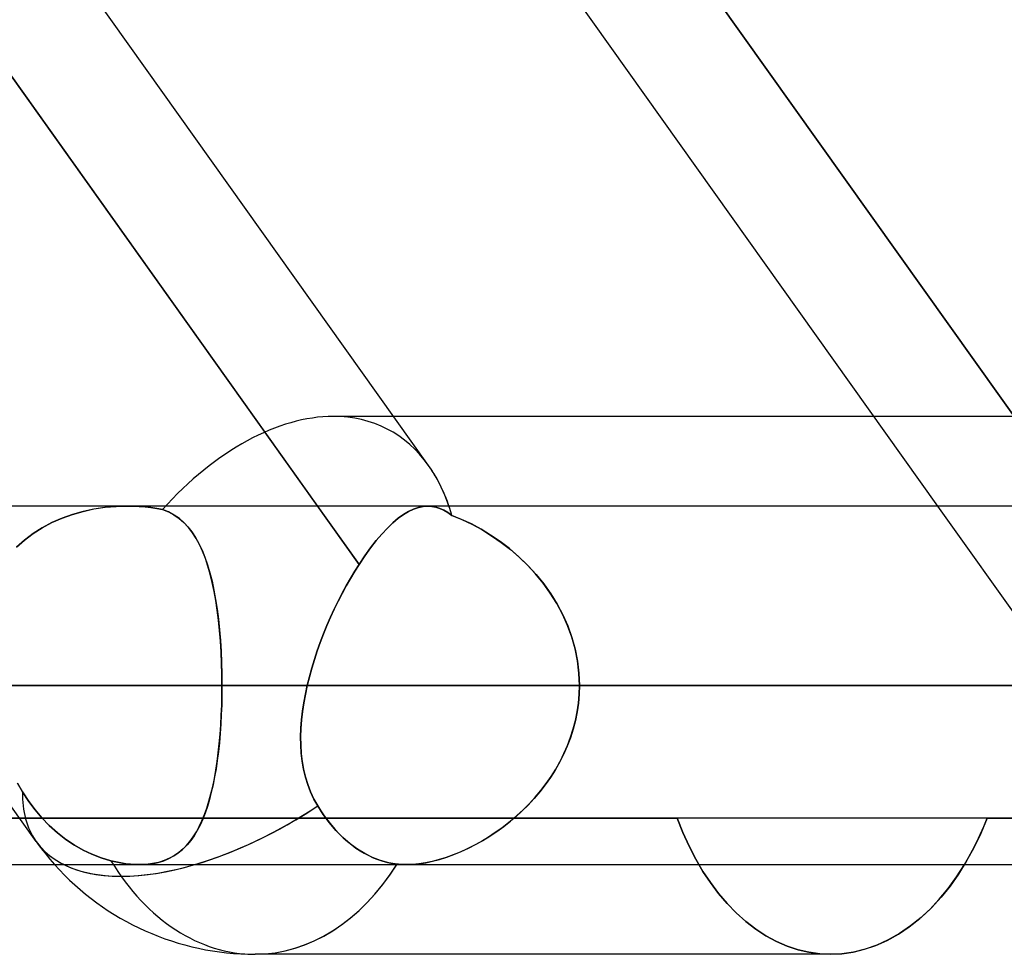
# Model space of a CAD drawing. Header units: millimetres. Extents: x -270 to 270, y -100 to 120.
# Tile 30 of 73: x -58.96 to -53.42, y 16.98 to 22.23. Entities that reach past the tile are written whole.
import ezdxf

# ---------------------------------------------------------------- set-up
doc = ezdxf.new("R2010")
doc.units = ezdxf.units.MM
doc.layers.add('MAIN-1', color=7, linetype='Continuous')
doc.layers.add('MAIN-2', color=7, linetype='Continuous')

msp = doc.modelspace()

# ---------------------------------------------------------------- linework, layer by layer
at = {"layer": 'MAIN-1'}
for p, q in [((-62.9717, 27.4813), (-57.2831, 19.4962)), ((-56.6586, 19.7242), (-62.1848, 27.4813)), ((-53.7956, 19.4962), (-59.4842, 27.4813)), ((-54.1544, 20), (-56.855, 20)), ((152.3991, 19.4962), (-152.3991, 19.4962)), ((153.3447, 18.4887), (-153.3447, 18.4887)), ((-51.536, 18.4887), (-55.8105, 18.4887)), ((-152.3991, 17.4813), (152.3991, 17.4813)), ((-53.6903, 17.4126), (-53.6463, 17.4813)), ((-53.7373, 17.3479), (-53.6903, 17.4126)), ((-53.7878, 17.2868), (-53.7373, 17.3479)), ((-53.8415, 17.2298), (-53.7878, 17.2868)), ((-53.898, 17.1778), (-53.8415, 17.2298)), ((-53.9569, 17.1312), (-53.898, 17.1778)), ((-54.0178, 17.0903), (-53.9569, 17.1312)), ((-54.1438, 17.0274), (-54.0802, 17.0557)), ((-54.0802, 17.0557), (-54.0178, 17.0903)), ((-54.2723, 16.9899), (-54.208, 17.0055)), ((-54.208, 17.0055), (-54.1438, 17.0274)), ((-54.3991, 16.9775), (-57.634, 16.9775)), ((-54.3991, 16.9775), (-54.3362, 16.9806)), ((-54.3362, 16.9806), (-54.2723, 16.9899))]:
    msp.add_line(p, q, dxfattribs=at)
msp.add_arc((-57.634, 18.4887), 1.5112, 221.8103, 270, dxfattribs=at)
for major_axis, ratio, start_param, end_param in [((-0.7425, -1.4407), 0.614789, 2.607379, 2.833903), ((-1.2308, -0.8769), 0.501864, 0.263357, 0.963988), ((0, 1.5112), 0.707107, -3.141593, -2.300518)]:
    msp.add_ellipse((-57.634, 18.4887), major_axis=major_axis, ratio=ratio, start_param=start_param, end_param=end_param, dxfattribs=at)
at = {"layer": 'MAIN-2'}
for p, q in [((-57.0496, 19.1685), (-63.1653, 27.753)), ((-52.7752, 19.1685), (-58.8909, 27.753)), ((-58.8909, 27.753), (-52.7752, 19.1685)), ((-56.855, 20), (-57.1937, 20)), ((-50.782, 20), (-54.1544, 20)), ((-58.8648, 17.6119), (-60.2073, 19.4962)), ((-58.4774, 19.4891), (-58.5396, 19.4798)), ((-58.5393, 19.4799), (-58.4771, 19.4892)), ((-58.4149, 19.4946), (-58.4774, 19.4891)), ((-58.4771, 19.4892), (-58.4147, 19.4946)), ((-58.3526, 19.4962), (-58.4149, 19.4946)), ((-58.4147, 19.4946), (-58.3525, 19.4962)), ((-58.3189, 19.4956), (-58.3526, 19.4962)), ((-58.3525, 19.4962), (-58.3189, 19.4956)), ((-58.3189, 19.4956), (-58.2854, 19.4939)), ((-58.2855, 19.4939), (-58.3189, 19.4956)), ((-58.2522, 19.4912), (-58.2855, 19.4939)), ((-58.2854, 19.4939), (-58.2522, 19.4912)), ((-58.2522, 19.4912), (-58.2193, 19.4874)), ((-58.2193, 19.4874), (-58.2522, 19.4912)), ((-58.2193, 19.4874), (-58.1868, 19.4826)), ((-58.1868, 19.4826), (-58.2193, 19.4874)), ((-58.1868, 19.4826), (-58.1547, 19.4768)), ((-58.1547, 19.4768), (-58.1868, 19.4826)), ((-57.2831, 19.4962), (-57.0496, 19.1685)), ((-56.716, 19.4888), (-56.7434, 19.4794)), ((-56.7431, 19.4795), (-56.7159, 19.4889)), ((-56.6895, 19.4944), (-56.716, 19.4888)), ((-56.7159, 19.4889), (-56.6894, 19.4944)), ((-56.6636, 19.4963), (-56.6895, 19.4944)), ((-56.6894, 19.4944), (-56.6636, 19.4963)), ((-52.0967, 19.4962), (-56.6637, 19.4962)), ((-56.6403, 19.4947), (-56.6636, 19.4963)), ((-56.6636, 19.4963), (-56.6404, 19.4947)), ((-56.6404, 19.4947), (-56.6175, 19.4903)), ((-56.6174, 19.4902), (-56.6403, 19.4947)), ((-56.6175, 19.4903), (-56.595, 19.483)), ((-56.5948, 19.4829), (-56.6174, 19.4902)), ((-56.595, 19.483), (-56.5727, 19.4729)), ((-56.5724, 19.4727), (-56.5948, 19.4829)), ((-52.4531, 17.6119), (-53.7956, 19.4962)), ((-58.7754, 19.4035), (-58.7189, 19.4285)), ((-58.719, 19.4285), (-58.7754, 19.4035)), ((-58.6607, 19.4495), (-58.719, 19.4285)), ((-58.7189, 19.4285), (-58.6605, 19.4495)), ((-58.6008, 19.4666), (-58.6607, 19.4495)), ((-58.6605, 19.4495), (-58.6005, 19.4667)), ((-58.5396, 19.4798), (-58.6008, 19.4666)), ((-58.6005, 19.4667), (-58.5393, 19.4799)), ((-58.1547, 19.4768), (-58.121, 19.4635)), ((-58.1201, 19.463), (-58.1547, 19.4768)), ((-58.121, 19.4635), (-58.09, 19.4469)), ((-58.0883, 19.4459), (-58.1201, 19.463)), ((-58.09, 19.4469), (-58.0614, 19.4273)), ((-58.059, 19.4255), (-58.0883, 19.4459)), ((-58.0614, 19.4273), (-58.0352, 19.4048)), ((-56.8294, 19.4275), (-56.8594, 19.4021)), ((-56.8593, 19.4022), (-56.8292, 19.4276)), ((-56.8, 19.4487), (-56.8294, 19.4275)), ((-56.8292, 19.4276), (-56.7998, 19.4488)), ((-56.7714, 19.466), (-56.8, 19.4487)), ((-56.7998, 19.4488), (-56.7712, 19.4661)), ((-56.7434, 19.4794), (-56.7714, 19.466)), ((-56.7712, 19.4661), (-56.7431, 19.4795)), ((-56.5727, 19.4729), (-56.5503, 19.46)), ((-56.5501, 19.4598), (-56.5724, 19.4727)), ((-56.5503, 19.46), (-56.5276, 19.4441)), ((-56.5276, 19.4441), (-56.5501, 19.4598)), ((-56.4727, 19.4217), (-56.5276, 19.4441)), ((-56.5276, 19.4441), (-56.4715, 19.4212)), ((-58.8814, 19.3416), (-58.8297, 19.3745)), ((-58.8298, 19.3745), (-58.8814, 19.3416)), ((-58.7754, 19.4035), (-58.8298, 19.3745)), ((-58.8297, 19.3745), (-58.7754, 19.4035)), ((-58.0322, 19.402), (-58.059, 19.4255)), ((-58.0352, 19.4048), (-58.0111, 19.3795)), ((-58.0077, 19.3756), (-58.0322, 19.402)), ((-58.0111, 19.3795), (-57.9888, 19.3512)), ((-57.9853, 19.3464), (-58.0077, 19.3756)), ((-56.8902, 19.3727), (-56.9216, 19.3392)), ((-56.9215, 19.3393), (-56.89, 19.3728)), ((-56.8594, 19.4021), (-56.8902, 19.3727)), ((-56.89, 19.3728), (-56.8593, 19.4022)), ((-56.4179, 19.3957), (-56.4727, 19.4217)), ((-56.4715, 19.4212), (-56.4152, 19.3944)), ((-56.3635, 19.3663), (-56.4179, 19.3957)), ((-56.4152, 19.3944), (-56.3594, 19.3639)), ((-58.9299, 19.305), (-58.8814, 19.3416)), ((-58.8814, 19.3416), (-58.9299, 19.305)), ((-57.9888, 19.3512), (-57.9682, 19.32)), ((-57.9648, 19.3143), (-57.9853, 19.3464)), ((-57.9682, 19.32), (-57.9492, 19.286)), ((-56.9216, 19.3392), (-56.9533, 19.3019)), ((-56.9532, 19.3021), (-56.9215, 19.3393)), ((-56.3096, 19.3334), (-56.3635, 19.3663)), ((-56.3594, 19.3639), (-56.3043, 19.3299)), ((-56.2565, 19.2969), (-56.3096, 19.3334)), ((-56.3043, 19.3299), (-56.2504, 19.2925)), ((-58.975, 19.2649), (-58.9299, 19.305)), ((-58.9299, 19.305), (-58.975, 19.2649)), ((-57.946, 19.2795), (-57.9648, 19.3143)), ((-57.9492, 19.286), (-57.9318, 19.249)), ((-57.9288, 19.242), (-57.946, 19.2795)), ((-57.0174, 19.2166), (-56.9852, 19.2611)), ((-56.9853, 19.261), (-57.0174, 19.2165)), ((-56.9533, 19.3019), (-56.9853, 19.261)), ((-56.9852, 19.2611), (-56.9532, 19.3021)), ((-56.2044, 19.257), (-56.2565, 19.2969)), ((-56.2504, 19.2925), (-56.1981, 19.2518)), ((-57.9318, 19.249), (-57.9158, 19.2093)), ((-57.9131, 19.2018), (-57.9288, 19.242)), ((-57.9158, 19.2093), (-57.9012, 19.1668)), ((-57.0496, 19.1685), (-57.0174, 19.2166)), ((-57.0174, 19.2165), (-57.0496, 19.1685)), ((-56.1538, 19.2136), (-56.2044, 19.257)), ((-56.1981, 19.2518), (-56.1476, 19.208)), ((-56.1051, 19.1668), (-56.1538, 19.2136)), ((-56.1476, 19.208), (-56.0995, 19.1611)), ((-57.8988, 19.1592), (-57.9131, 19.2018)), ((-57.9012, 19.1668), (-57.8879, 19.1216)), ((-57.8859, 19.1141), (-57.8988, 19.1592)), ((-57.0496, 19.1685), (-57.0739, 19.13)), ((-57.0739, 19.13), (-57.0496, 19.1685)), ((-56.0586, 19.1168), (-56.1051, 19.1668)), ((-56.0995, 19.1611), (-56.0539, 19.1113)), ((-57.8879, 19.1216), (-57.8759, 19.0739)), ((-57.8743, 19.0667), (-57.8859, 19.1141)), ((-57.0739, 19.13), (-57.0978, 19.0899)), ((-57.0978, 19.09), (-57.0739, 19.13)), ((-56.0149, 19.0636), (-56.0586, 19.1168)), ((-56.0539, 19.1113), (-56.0112, 19.0587)), ((-57.8759, 19.0739), (-57.8652, 19.0238)), ((-57.8638, 19.0169), (-57.8743, 19.0667)), ((-57.1213, 19.0486), (-57.1443, 19.0059)), ((-57.1443, 19.006), (-57.1213, 19.0486)), ((-57.1213, 19.0486), (-57.0978, 19.09)), ((-57.0978, 19.0899), (-57.1213, 19.0486)), ((-55.9747, 19.0077), (-56.0149, 19.0636)), ((-56.0112, 19.0587), (-55.9718, 19.0034)), ((-57.8652, 19.0238), (-57.8556, 18.9714)), ((-57.8546, 18.965), (-57.8638, 19.0169)), ((-57.1443, 19.0059), (-57.1668, 18.9621)), ((-57.1667, 18.9622), (-57.1443, 19.006)), ((-55.938, 18.9493), (-55.9747, 19.0077)), ((-55.9718, 19.0034), (-55.9359, 18.9455)), ((-57.8556, 18.9714), (-57.8472, 18.9167)), ((-57.8464, 18.9109), (-57.8546, 18.965)), ((-57.1668, 18.9621), (-57.1886, 18.9172)), ((-57.1885, 18.9173), (-57.1667, 18.9622)), ((-55.9054, 18.8884), (-55.938, 18.9493)), ((-55.9359, 18.9455), (-55.9038, 18.8851)), ((-57.8472, 18.9167), (-57.84, 18.8599)), ((-57.8394, 18.8547), (-57.8464, 18.9109)), ((-57.1886, 18.9172), (-57.2097, 18.8713)), ((-57.2096, 18.8715), (-57.1885, 18.9173)), ((-55.8771, 18.8253), (-55.9054, 18.8884)), ((-55.9038, 18.8851), (-55.876, 18.8225)), ((-57.84, 18.8599), (-57.8338, 18.801)), ((-57.8334, 18.7966), (-57.8394, 18.8547)), ((-57.2493, 18.7776), (-57.2299, 18.8248)), ((-57.23, 18.8247), (-57.2493, 18.7775)), ((-57.2097, 18.8713), (-57.23, 18.8247)), ((-57.2299, 18.8248), (-57.2096, 18.8715)), ((-55.8534, 18.7601), (-55.8771, 18.8253)), ((-55.876, 18.8225), (-55.8528, 18.7582)), ((-57.8338, 18.801), (-57.8288, 18.7406)), ((-57.8285, 18.7369), (-57.8334, 18.7966)), ((-57.2676, 18.73), (-57.2493, 18.7776)), ((-57.2493, 18.7775), (-57.2676, 18.7299)), ((-57.8288, 18.7406), (-57.8249, 18.6791)), ((-57.8247, 18.6761), (-57.8285, 18.7369)), ((-57.2847, 18.682), (-57.2676, 18.73)), ((-57.2676, 18.7299), (-57.2847, 18.682)), ((-55.8348, 18.6936), (-55.8534, 18.7601)), ((-55.8528, 18.7582), (-55.8345, 18.6925)), ((-57.8249, 18.6791), (-57.8221, 18.6165)), ((-57.822, 18.6144), (-57.8247, 18.6761)), ((-57.2847, 18.682), (-57.3007, 18.6338)), ((-57.3007, 18.6338), (-57.2847, 18.682)), ((-55.8213, 18.6261), (-55.8348, 18.6936)), ((-55.8345, 18.6925), (-55.8212, 18.6255)), ((-57.8221, 18.6165), (-57.8204, 18.553)), ((-57.8204, 18.5519), (-57.822, 18.6144)), ((-57.3007, 18.6338), (-57.3154, 18.5855)), ((-57.3154, 18.5855), (-57.3007, 18.6338)), ((-55.8132, 18.5577), (-55.8213, 18.6261)), ((-55.8212, 18.6255), (-55.8131, 18.5575)), ((-57.8204, 18.553), (-57.8198, 18.4887)), ((-57.8198, 18.4887), (-57.8204, 18.5519)), ((-57.3154, 18.5855), (-57.3288, 18.5371)), ((-57.3288, 18.5371), (-57.3154, 18.5855)), ((-55.8104, 18.4887), (-55.8132, 18.5577)), ((-55.8131, 18.5575), (-55.8104, 18.4887)), ((-153.3447, 18.4887), (153.3447, 18.4887)), ((-152.0132, 18.4887), (152.0132, 18.4887)), ((-55.8105, 18.4887), (-152.0132, 18.4887)), ((-57.8198, 18.4887), (-75.9655, 18.4887)), ((-75.9655, 18.4887), (-57.8198, 18.4887)), ((-67.9055, 18.4887), (-52.1003, 18.4887)), ((-52.1003, 18.4887), (-67.9055, 18.4887)), ((-50.6696, 18.4887), (-65.8905, 18.4887)), ((-65.8905, 18.4887), (-50.6696, 18.4887)), ((-57.8203, 18.4324), (-57.8198, 18.4887)), ((-57.8198, 18.4887), (-57.8202, 18.4335)), ((-52.1003, 18.4887), (-57.8198, 18.4887)), ((-57.8198, 18.4887), (-52.1003, 18.4887)), ((-57.3513, 18.44), (-57.3407, 18.4887)), ((-57.3407, 18.4887), (-57.3513, 18.44)), ((-57.3288, 18.5371), (-57.3407, 18.4887)), ((-57.3407, 18.4887), (-57.3288, 18.5371)), ((-57.3407, 18.4887), (-52.8488, 18.4887)), ((-52.8488, 18.4887), (-57.3407, 18.4887)), ((-55.8104, 18.4887), (-55.8119, 18.4386)), ((-55.8118, 18.439), (-55.8104, 18.4887)), ((-51.536, 18.4887), (-55.8104, 18.4887)), ((-55.8104, 18.4887), (-51.536, 18.4887)), ((-55.8104, 18.4887), (-50.1061, 18.4887)), ((-50.1061, 18.4887), (-55.8104, 18.4887)), ((-57.8202, 18.4335), (-57.8215, 18.3788)), ((-57.8215, 18.3766), (-57.8203, 18.4324)), ((-57.3513, 18.44), (-57.3603, 18.3913)), ((-57.3602, 18.3915), (-57.3513, 18.44)), ((-55.8119, 18.4386), (-55.8162, 18.3888)), ((-55.8161, 18.3895), (-55.8118, 18.439)), ((-57.8237, 18.3215), (-57.8215, 18.3766)), ((-57.8215, 18.3788), (-57.8235, 18.3247)), ((-57.3603, 18.3913), (-57.3675, 18.3428)), ((-57.3674, 18.3431), (-57.3602, 18.3915)), ((-55.8162, 18.3888), (-55.8233, 18.3394)), ((-55.8231, 18.3406), (-55.8161, 18.3895)), ((-57.8267, 18.2672), (-57.8237, 18.3215)), ((-57.8235, 18.3247), (-57.8264, 18.2712)), ((-57.3675, 18.3428), (-57.3729, 18.2947)), ((-57.3728, 18.2951), (-57.3674, 18.3431)), ((-55.8233, 18.3394), (-55.8333, 18.2904)), ((-55.8328, 18.2922), (-55.8231, 18.3406)), ((-57.8306, 18.2137), (-57.8267, 18.2672)), ((-57.8264, 18.2712), (-57.8302, 18.2185)), ((-57.3729, 18.2947), (-57.3764, 18.2469)), ((-57.3763, 18.2475), (-57.3728, 18.2951)), ((-55.8333, 18.2904), (-55.8459, 18.2419)), ((-55.8452, 18.2445), (-55.8328, 18.2922)), ((-57.8353, 18.1611), (-57.8306, 18.2137)), ((-57.8302, 18.2185), (-57.8347, 18.1667)), ((-57.3778, 18.2003), (-57.3763, 18.2475)), ((-57.3764, 18.2469), (-57.3778, 18.1996)), ((-55.8459, 18.2419), (-55.8613, 18.1941)), ((-55.8601, 18.1975), (-55.8452, 18.2445)), ((-57.8409, 18.1099), (-57.8353, 18.1611)), ((-57.8347, 18.1667), (-57.8401, 18.1163)), ((-57.3771, 18.1535), (-57.3778, 18.2003)), ((-57.3778, 18.1996), (-57.3771, 18.1529)), ((-57.3742, 18.1074), (-57.3771, 18.1535)), ((-57.3771, 18.1529), (-57.3741, 18.1068)), ((-55.8613, 18.1941), (-55.8792, 18.1471)), ((-55.8775, 18.1512), (-55.8601, 18.1975)), ((-57.8473, 18.0602), (-57.8409, 18.1099)), ((-57.8401, 18.1163), (-57.8463, 18.0674)), ((-57.3688, 18.0619), (-57.3742, 18.1074)), ((-57.3741, 18.1068), (-57.3688, 18.0614)), ((-55.8996, 18.1011), (-55.9223, 18.0564)), ((-55.9195, 18.0616), (-55.8974, 18.1059)), ((-55.8792, 18.1471), (-55.8996, 18.1011)), ((-55.8974, 18.1059), (-55.8775, 18.1512)), ((-57.8546, 18.0122), (-57.8473, 18.0602)), ((-57.8463, 18.0674), (-57.8534, 18.02)), ((-57.361, 18.0174), (-57.3688, 18.0619)), ((-57.3688, 18.0614), (-57.3609, 18.017)), ((-55.9223, 18.0564), (-55.9471, 18.0129)), ((-55.9437, 18.0186), (-55.9195, 18.0616)), ((-57.8628, 17.9659), (-57.8546, 18.0122)), ((-57.8534, 18.02), (-57.8613, 17.9742)), ((-57.3506, 17.9738), (-57.361, 18.0174)), ((-57.3609, 18.017), (-57.3505, 17.9735)), ((-55.9471, 18.0129), (-55.974, 17.9707)), ((-55.9699, 17.9769), (-55.9437, 18.0186)), ((-58.9696, 17.9384), (-58.9408, 17.8898)), ((-58.9408, 17.8898), (-58.9696, 17.9384)), ((-57.8719, 17.9213), (-57.8628, 17.9659)), ((-57.8613, 17.9742), (-57.87, 17.9301)), ((-57.3375, 17.9313), (-57.3506, 17.9738)), ((-57.3505, 17.9735), (-57.3374, 17.9311)), ((-56.0278, 17.8976), (-55.998, 17.9366)), ((-55.974, 17.9707), (-56.0029, 17.9298)), ((-55.998, 17.9366), (-55.9699, 17.9769)), ((-58.9408, 17.8898), (-58.9062, 17.8369)), ((-58.9062, 17.8369), (-58.9408, 17.8898)), ((-57.893, 17.8378), (-57.882, 17.8786)), ((-57.8797, 17.8878), (-57.8903, 17.8472)), ((-57.882, 17.8786), (-57.8719, 17.9213)), ((-57.87, 17.9301), (-57.8797, 17.8878)), ((-57.3217, 17.8899), (-57.3375, 17.9313)), ((-57.3374, 17.9311), (-57.3216, 17.8898)), ((-57.303, 17.8498), (-57.3217, 17.8899)), ((-57.3216, 17.8898), (-57.303, 17.8497)), ((-56.0336, 17.8904), (-56.0659, 17.8524)), ((-56.0592, 17.8601), (-56.0278, 17.8976)), ((-56.0029, 17.9298), (-56.0336, 17.8904)), ((-58.9062, 17.8369), (-58.87, 17.7884)), ((-58.87, 17.7884), (-58.9062, 17.8369)), ((-57.905, 17.799), (-57.893, 17.8378)), ((-57.8903, 17.8472), (-57.9019, 17.8084)), ((-57.2814, 17.811), (-57.303, 17.8498)), ((-57.303, 17.8497), (-57.2814, 17.811)), ((-56.1264, 17.7896), (-56.0921, 17.8241)), ((-56.0659, 17.8524), (-56.0997, 17.8161)), ((-56.0921, 17.8241), (-56.0592, 17.8601)), ((-58.87, 17.7884), (-58.8322, 17.744)), ((-58.8322, 17.744), (-58.87, 17.7884)), ((-57.9146, 17.7715), (-57.9283, 17.7365)), ((-57.9181, 17.7623), (-57.905, 17.799)), ((-57.9019, 17.8084), (-57.9146, 17.7715)), ((-57.2504, 17.7632), (-57.2814, 17.811)), ((-57.2814, 17.811), (-57.2636, 17.7828)), ((-57.2636, 17.7828), (-57.2453, 17.7559)), ((-56.1347, 17.7816), (-56.1707, 17.7488)), ((-56.1619, 17.7566), (-56.1264, 17.7896)), ((-56.0997, 17.8161), (-56.1347, 17.7816)), ((-72.54, 17.7431), (-55.2619, 17.7431)), ((-53.5194, 17.7431), (-66.2204, 17.7431)), ((-58.8322, 17.744), (-58.7903, 17.7008)), ((-58.7903, 17.7008), (-58.8322, 17.744)), ((-57.9474, 17.6952), (-57.9322, 17.7276)), ((-57.9283, 17.7365), (-57.9432, 17.7036)), ((-57.9322, 17.7276), (-57.9181, 17.7623)), ((-57.2165, 17.7175), (-57.2504, 17.7632)), ((-57.2453, 17.7559), (-57.2257, 17.7294)), ((-57.2257, 17.7294), (-57.2051, 17.7035)), ((-57.1795, 17.674), (-57.2165, 17.7175)), ((-56.2077, 17.7179), (-56.2455, 17.6887)), ((-56.2363, 17.6956), (-56.1986, 17.7253)), ((-56.1707, 17.7488), (-56.2077, 17.7179)), ((-56.1986, 17.7253), (-56.1619, 17.7566)), ((-51.7392, 17.7431), (-55.2619, 17.7431)), ((-55.2619, 17.7431), (-55.2295, 17.6622)), ((-55.2295, 17.6622), (-55.2619, 17.7431)), ((-53.5193, 17.7431), (-53.5552, 17.6572)), ((-53.5383, 17.6963), (-53.5193, 17.7431)), ((-53.5193, 17.7431), (-48.9666, 17.7431)), ((-58.7903, 17.7008), (-58.7452, 17.6602)), ((-58.7452, 17.6602), (-58.7903, 17.7008)), ((-58.7452, 17.6602), (-58.6978, 17.6233)), ((-58.6978, 17.6233), (-58.7452, 17.6602)), ((-57.9814, 17.6368), (-57.9638, 17.6649)), ((-57.9594, 17.6726), (-57.9768, 17.6438)), ((-57.9638, 17.6649), (-57.9474, 17.6952)), ((-57.9432, 17.7036), (-57.9594, 17.6726)), ((-57.2051, 17.7035), (-57.1835, 17.6784)), ((-57.1835, 17.6784), (-57.161, 17.6545)), ((-57.1401, 17.6341), (-57.1795, 17.674)), ((-56.2838, 17.6613), (-56.3226, 17.6358)), ((-56.3141, 17.6413), (-56.2748, 17.6676)), ((-56.2455, 17.6887), (-56.2838, 17.6613)), ((-56.2748, 17.6676), (-56.2363, 17.6956)), ((-55.2295, 17.6622), (-55.1944, 17.5849)), ((-55.1944, 17.5849), (-55.2295, 17.6622)), ((-53.5552, 17.6572), (-53.5941, 17.5756)), ((-53.5581, 17.6506), (-53.5383, 17.6963)), ((-58.6978, 17.6233), (-58.649, 17.5908)), ((-58.649, 17.5908), (-58.6978, 17.6233)), ((-58.0205, 17.5875), (-58.0003, 17.611)), ((-57.9956, 17.6171), (-58.0158, 17.5926)), ((-58.0003, 17.611), (-57.9814, 17.6368)), ((-57.9768, 17.6438), (-57.9956, 17.6171)), ((-57.161, 17.6545), (-57.138, 17.6321)), ((-57.0993, 17.5988), (-57.1401, 17.6341)), ((-57.138, 17.6321), (-57.1144, 17.6112)), ((-57.1144, 17.6112), (-57.0907, 17.5921)), ((-56.3617, 17.6122), (-56.4011, 17.5905)), ((-56.3942, 17.5942), (-56.3539, 17.6168)), ((-56.3226, 17.6358), (-56.3617, 17.6122)), ((-56.3539, 17.6168), (-56.3141, 17.6413)), ((-53.6006, 17.5631), (-53.5789, 17.6062)), ((-53.5789, 17.6062), (-53.5581, 17.6506)), ((-58.649, 17.5908), (-58.6003, 17.5632)), ((-58.6003, 17.5632), (-58.649, 17.5908)), ((-58.6003, 17.5632), (-58.5512, 17.5399)), ((-58.5512, 17.5399), (-58.6003, 17.5632)), ((-58.091, 17.53), (-58.0657, 17.5469)), ((-58.0615, 17.5501), (-58.0871, 17.5324)), ((-58.0657, 17.5469), (-58.0423, 17.5661)), ((-58.0378, 17.5702), (-58.0615, 17.5501)), ((-58.0423, 17.5661), (-58.0205, 17.5875)), ((-58.0158, 17.5926), (-58.0378, 17.5702)), ((-57.0583, 17.5687), (-57.0993, 17.5988)), ((-57.0907, 17.5921), (-57.0669, 17.5746)), ((-57.0669, 17.5746), (-57.0434, 17.559)), ((-57.0174, 17.5437), (-57.0583, 17.5687)), ((-57.0434, 17.559), (-57.0197, 17.5449)), ((-57.0197, 17.5449), (-56.9948, 17.5319)), ((-56.4807, 17.5523), (-56.5206, 17.536)), ((-56.516, 17.5378), (-56.4754, 17.5546)), ((-56.4409, 17.5704), (-56.4807, 17.5523)), ((-56.4754, 17.5546), (-56.4347, 17.5734)), ((-56.4011, 17.5905), (-56.4409, 17.5704)), ((-56.4347, 17.5734), (-56.3942, 17.5942)), ((-55.1944, 17.5849), (-55.1567, 17.5119)), ((-55.1567, 17.5119), (-55.1944, 17.5849)), ((-53.5941, 17.5756), (-53.636, 17.4988)), ((-53.6231, 17.5214), (-53.6006, 17.5631)), ((-58.5512, 17.5399), (-58.4987, 17.5196)), ((-58.4987, 17.5196), (-58.5512, 17.5399)), ((-58.4987, 17.5196), (-58.4441, 17.5032)), ((-58.4441, 17.5032), (-58.4987, 17.5196)), ((-58.4441, 17.5032), (-58.4159, 17.4965)), ((-58.4159, 17.4965), (-58.4441, 17.5032)), ((-58.4159, 17.4965), (-58.388, 17.491)), ((-58.388, 17.491), (-58.4159, 17.4965)), ((-58.388, 17.491), (-58.3607, 17.4867)), ((-58.3606, 17.4867), (-58.388, 17.491)), ((-58.2117, 17.4868), (-58.1784, 17.4937)), ((-58.1761, 17.4943), (-58.2099, 17.487)), ((-58.1784, 17.4937), (-58.1472, 17.5033)), ((-58.1443, 17.5043), (-58.1761, 17.4943)), ((-58.1472, 17.5033), (-58.1181, 17.5154)), ((-58.1146, 17.5171), (-58.1443, 17.5043)), ((-58.1181, 17.5154), (-58.091, 17.53)), ((-58.0871, 17.5324), (-58.1146, 17.5171)), ((-56.9739, 17.522), (-57.0174, 17.5437)), ((-56.9948, 17.5319), (-56.9692, 17.52)), ((-56.9283, 17.5045), (-56.9739, 17.522)), ((-56.9692, 17.52), (-56.9429, 17.5095)), ((-56.9429, 17.5095), (-56.9162, 17.5006)), ((-56.8819, 17.4918), (-56.9283, 17.5045)), ((-56.9162, 17.5006), (-56.8892, 17.4934)), ((-56.8892, 17.4934), (-56.8623, 17.4879)), ((-56.8357, 17.4841), (-56.8819, 17.4918)), ((-56.6768, 17.4914), (-56.7138, 17.4858)), ((-56.7127, 17.4859), (-56.6749, 17.4918)), ((-56.6386, 17.4994), (-56.6768, 17.4914)), ((-56.6749, 17.4918), (-56.636, 17.5)), ((-56.5997, 17.5095), (-56.6386, 17.4994)), ((-56.636, 17.5), (-56.5964, 17.5105)), ((-56.5603, 17.5218), (-56.5997, 17.5095)), ((-56.5964, 17.5105), (-56.5564, 17.5231)), ((-56.5206, 17.536), (-56.5603, 17.5218)), ((-56.5564, 17.5231), (-56.516, 17.5378)), ((-55.1567, 17.5119), (-55.1168, 17.4437)), ((-55.1168, 17.4437), (-55.1567, 17.5119)), ((-53.636, 17.4988), (-53.6803, 17.4275)), ((-53.6463, 17.4813), (-53.6231, 17.5214)), ((-58.3607, 17.4867), (-58.3341, 17.4837)), ((-58.334, 17.4837), (-58.3606, 17.4867)), ((-58.3341, 17.4837), (-58.3084, 17.4818)), ((-58.3082, 17.4818), (-58.334, 17.4837)), ((-58.3084, 17.4818), (-58.2833, 17.4812)), ((-58.2832, 17.4812), (-58.3082, 17.4818)), ((-58.2833, 17.4812), (-58.2466, 17.4826)), ((-58.2456, 17.4827), (-58.2832, 17.4812)), ((-58.2466, 17.4826), (-58.2117, 17.4868)), ((-58.2099, 17.487), (-58.2456, 17.4827)), ((-56.8623, 17.4879), (-56.8357, 17.4841)), ((-56.8273, 17.4832), (-56.8357, 17.4841)), ((-56.8357, 17.4841), (-56.8273, 17.4832)), ((-56.8188, 17.4825), (-56.8273, 17.4832)), ((-56.8273, 17.4832), (-56.8188, 17.4825)), ((-56.8102, 17.4819), (-56.8188, 17.4825)), ((-56.8188, 17.4825), (-56.8103, 17.4819)), ((-56.8103, 17.4819), (-56.8016, 17.4815)), ((-56.8015, 17.4815), (-56.8102, 17.4819)), ((-56.8016, 17.4815), (-56.7928, 17.4813)), ((-56.7928, 17.4813), (-56.8015, 17.4815)), ((-56.7839, 17.4812), (-56.7928, 17.4813)), ((-56.7928, 17.4813), (-56.7839, 17.4812)), ((-56.7495, 17.4824), (-56.7839, 17.4812)), ((-56.7839, 17.4812), (-56.749, 17.4824)), ((-56.7138, 17.4858), (-56.7495, 17.4824)), ((-56.749, 17.4824), (-56.7127, 17.4859)), ((-55.1168, 17.4437), (-55.0747, 17.3802)), ((-55.0747, 17.3802), (-55.1168, 17.4437)), ((-55.0747, 17.3802), (-55.0293, 17.3199)), ((-55.0293, 17.3199), (-55.0747, 17.3802)), ((-53.6803, 17.4275), (-53.7274, 17.3609)), ((-53.7274, 17.3609), (-53.7782, 17.2978)), ((-55.0293, 17.3199), (-54.9808, 17.2631)), ((-54.9808, 17.2631), (-55.0293, 17.3199)), ((-53.7782, 17.2978), (-53.8323, 17.239)), ((-54.9808, 17.2631), (-54.9296, 17.2103)), ((-54.9296, 17.2103), (-54.9808, 17.2631)), ((-53.8323, 17.239), (-53.8894, 17.1852)), ((-54.9296, 17.2103), (-54.8759, 17.162)), ((-54.8759, 17.162), (-54.9296, 17.2103)), ((-54.8759, 17.162), (-54.82, 17.1188)), ((-54.82, 17.1188), (-54.8759, 17.162)), ((-53.8894, 17.1852), (-53.9491, 17.1369)), ((-54.82, 17.1188), (-54.7622, 17.0812)), ((-54.7622, 17.0812), (-54.82, 17.1188)), ((-53.9491, 17.1369), (-54.0109, 17.0946)), ((-54.7622, 17.0812), (-54.7029, 17.0494)), ((-54.7029, 17.0494), (-54.7622, 17.0812)), ((-54.7029, 17.0494), (-54.6425, 17.0234)), ((-54.6425, 17.0234), (-54.7029, 17.0494)), ((-54.0744, 17.0586), (-54.1391, 17.0293)), ((-54.0109, 17.0946), (-54.0744, 17.0586)), ((-54.6425, 17.0234), (-54.5815, 17.0033)), ((-54.5815, 17.0033), (-54.6425, 17.0234)), ((-54.5815, 17.0033), (-54.5203, 16.9889)), ((-54.5203, 16.9889), (-54.5815, 17.0033)), ((-54.2045, 17.0066), (-54.27, 16.9904)), ((-54.1391, 17.0293), (-54.2045, 17.0066)), ((-54.5203, 16.9889), (-54.4593, 16.9804)), ((-54.4593, 16.9804), (-54.5203, 16.9889)), ((-54.4593, 16.9804), (-54.3991, 16.9775)), ((-54.3991, 16.9775), (-54.4593, 16.9804)), ((-54.335, 16.9807), (-54.3991, 16.9775)), ((-54.27, 16.9904), (-54.335, 16.9807))]:
    msp.add_line(p, q, dxfattribs=at)
msp.add_arc((-57.634, 18.4887), 1.5112, 215.466, 221.8103, dxfattribs=at)
for major_axis, ratio, start_param, end_param in [((-0.7425, -1.4407), 0.614789, -2.834622, -1.976547), ((-0.7425, -1.4407), 0.614789, -2.834622, -1.976547), ((-0.7425, -1.4407), 0.614789, 2.833903, 3.448563), ((-0.7425, -1.4407), 0.614789, 2.833903, 3.448563), ((-0.7425, -1.4407), 0.614789, 2.562017, 2.833903), ((-0.7425, -1.4407), 0.614789, 2.562017, 2.607379), ((-1.2308, -0.8769), 0.501864, -0.364591, -0.002655), ((-1.2308, -0.8769), 0.501864, -0.364591, -0.002655), ((-1.2308, -0.8769), 0.501864, -0.000066, 1.500547), ((-1.2308, -0.8769), 0.501864, 0.963988, 1.500547), ((-1.2308, -0.8769), 0.501864, -0.002655, -0.000066), ((-1.2308, -0.8769), 0.501864, -0.002655, -0.000066), ((-1.2308, -0.8769), 0.501864, -0.000066, 0.263357), ((0, 1.5112), 0.707107, 2.281187, 3.141593), ((0, 1.5112), 0.707107, 2.281187, 3.141593), ((0, 1.5112), 0.707107, 3.141593, 3.985158), ((0, 1.5112), 0.707107, -2.300518, -2.298027)]:
    msp.add_ellipse((-57.634, 18.4887), major_axis=major_axis, ratio=ratio, start_param=start_param, end_param=end_param, dxfattribs=at)

doc.saveas('drawing.dxf')
